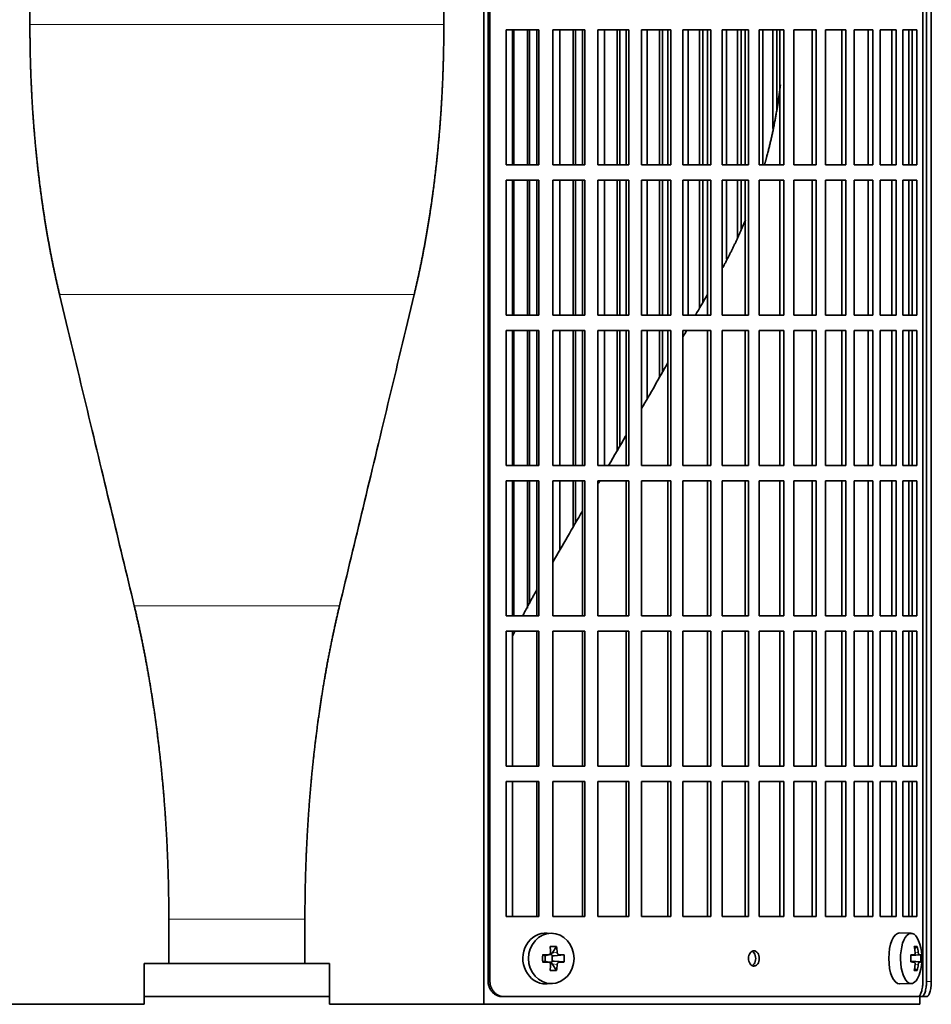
# Model space of a CAD drawing. Header units: millimetres. Extents: x 451 to 1335, y -1116 to 1317.
# Tile 13 of 28: x 558 to 737, y -9 to 185. Entities that reach past the tile are written whole.
import ezdxf

# ---------------------------------------------------------------- set-up
doc = ezdxf.new("R2010")
doc.units = ezdxf.units.MM
for name, color, linetype in [('M5X8_UNI7687', 7, 'Continuous'), ('VSI344-454_FILTR', 7, 'Continuous'), ('VSI344-454_SUPPO', 7, 'Continuous')]:
    doc.layers.add(name, color=color, linetype=linetype)

# ---------------------------------------------------------------- blocks, each defined once
blk = doc.blocks.new('SE')
at = {"layer": 'M5X8_UNI7687', "color": 7, "linetype": 'Continuous', "lineweight": 35}
for p, q in [((662.89, 5.17), (661.84, 5.24)), ((733.27, 5.18), (731.01, 5.25)), ((663.67, 2.58), (662.77, 1.28)), ((734.44, 2.58), (733.93, 2.19)), ((660.93, 0.94), (661.35, 0.78)), ((661.39, 0.78), (662.14, 0.97)), ((661.44, -0.3), (661.44, 0.79)), ((662.12, 1), (662.63, 1)), ((662.8, 0.81), (662.8, -0.32)), ((665.16, 0.94), (663.22, 0.78)), ((733.16, 0.89), (733.83, 0.96)), ((735.14, 0.94), (733.17, 0.8)), ((660.93, -0.44), (661.35, -0.29)), ((662.14, -0.48), (661.39, -0.28)), ((662.63, -0.5), (662.14, -0.5)), ((663.67, -2.09), (662.77, -0.78)), ((665.16, -0.44), (663.22, -0.29)), ((733.83, -0.46), (733.16, -0.4)), ((735.14, -0.44), (733.17, -0.3)), ((734.44, -2.09), (733.93, -1.7)), ((661.84, -4.74), (662.89, -4.67)), ((731.01, -4.75), (733.27, -4.68))]:
    blk.add_line(p, q, dxfattribs=at)
at = {"layer": 'M5X8_UNI7687', "color": 4, "linetype": 'Continuous', "lineweight": 9}
for p, q in [((661.35, 0.78), (662.04, 0.96)), ((662.77, 1.28), (663.78, 1.46)), ((664.23, 0.96), (663.22, 0.78)), ((733.16, 0.89), (733.82, 0.96)), ((734.84, 0.96), (733.17, 0.8)), ((734.03, 1.4), (734.63, 1.46)), ((662.04, -0.46), (661.35, -0.29)), ((663.78, -0.96), (662.77, -0.78)), ((663.22, -0.29), (664.23, -0.46)), ((733.82, -0.46), (733.16, -0.4)), ((733.17, -0.31), (734.84, -0.46)), ((734.63, -0.96), (734.02, -0.9))]:
    blk.add_line(p, q, dxfattribs=at)
at = {"layer": 'M5X8_UNI7687', "color": 7, "linetype": 'Continuous', "lineweight": 35}
for centre, radius, start, end in [((725.36, 0.25), 10, 343.7273, 16.2727), ((710.29, 0.25), 49.36, 179.1963, 180.8037), ((654.58, 0.25), 10.6, 356.2556, 3.7444), ((725.74, 0.25), 9.42, 355.7871, 4.2129)]:
    blk.add_arc(centre, radius, start, end, dxfattribs=at)
for centre, major_axis, ratio, start_param, end_param in [((661.57, 0.25), (0, -5), 0.906308, 3.081955, 6.283185), ((730.98, 0.25), (0, -5), 0.422618, 3.141593, 6.283185), ((733.24, 0.25), (0, -4.93), 0.422618, 2.175256, 6.283185), ((659.88, -2.82), (8.86, 2.7), 0.529916, 0.974266, 1.123958), ((659.09, 0.25), (0, 10), 0.34202, -1.449667, -1.335108), ((658.81, 0.25), (0, 10), 0.5, -1.449667, -1.335108), ((727.36, -2.82), (7.75, 5.06), 0.247104, 0.286808, 0.4365), ((725.44, 0.25), (0, 10), 0.866025, 4.833518, 4.948078), ((725.31, 0.25), (0, 10), 0.939693, 4.833518, 4.948078), ((658.95, 0.09), (9.99, 0.37), 0.07899, 1.254131, 1.36869), ((661.35, 1.28), (-0.03, 0.507), 0.355475, 2.983295, 3.209876), ((663.23, 1.28), (-0.561, -0.512), 0.450112, 5.177855, 5.696055), ((663.03, 1.25), (-0.019, -0.502), 0.906042, 5.273044, 5.799842), ((663.23, 1.28), (-0.85, -0.111), 0.58208, 0.96918, 1.487381), ((658.95, 0.09), (9.99, 0.37), 0.07899, 0.897313, 1.011873), ((725.37, 0.09), (9.97, 0.79), 0.036834, 0.556003, 0.670562), ((728.65, 0.25), (0, -9.26), 0.488139, 1.49595, 1.645642), ((725.37, 0.09), (9.97, 0.79), 0.036834, 0.199185, 0.313745), ((658.95, 0.4), (9.99, -0.37), 0.07899, -1.36869, -1.254131), ((661.35, -0.79), (-0.03, -0.507), 0.355475, 3.073309, 3.29989), ((659.09, 0.25), (0, -10), 0.34202, 1.335108, 1.449667), ((663.03, -0.75), (-0.019, 0.502), 0.906042, 0.483343, 1.010141), ((663.23, -0.79), (-0.561, 0.512), 0.450112, 0.58713, 1.105331), ((663.23, -0.79), (-0.85, 0.111), 0.58208, 4.795805, 5.314006), ((658.81, 0.25), (0, -10), 0.5, 1.335108, 1.449667), ((658.95, 0.4), (9.99, -0.37), 0.07899, -1.011873, -0.897313), ((725.37, 0.4), (9.97, -0.79), 0.036834, -0.670562, -0.556003), ((725.44, 0.25), (0, -10), 0.866025, 1.335108, 1.449667), ((725.31, 0.25), (0, -10), 0.939693, 1.335108, 1.449667), ((725.37, 0.4), (9.97, -0.79), 0.036834, -0.313745, -0.199185), ((659.88, 3.31), (8.86, -2.7), 0.529916, -1.123958, -0.974266), ((733.24, 0.25), (0, -4.93), 0.422618, 0, 0.966337), ((727.36, 3.31), (7.75, -5.06), 0.247104, -0.4365, -0.286808), ((661.57, 0.25), (0, -5), 0.906308, 0, 0.059638), ((730.98, 0.25), (0, -5), 0.422618, 0, 0.012961)]:
    blk.add_ellipse(centre, major_axis=major_axis, ratio=ratio, start_param=start_param, end_param=end_param, dxfattribs=at)
blk.add_ellipse((662.62, 0.25), major_axis=(0, -4.93), ratio=0.906308, dxfattribs=at)
for points in [[(662.04, 0.96), (662.05, 0.96), (662.09, 0.96), (662.13, 0.97), (662.18, 0.98), (662.22, 1), (662.26, 1.02), (662.3, 1.04), (662.33, 1.07), (662.37, 1.11), (662.4, 1.14), (662.42, 1.18), (662.44, 1.22), (662.46, 1.27), (662.48, 1.31), (662.48, 1.36), (662.49, 1.4), (662.49, 1.44), (662.49, 1.46)], [(663.78, 1.46), (663.78, 1.44), (663.78, 1.4), (663.79, 1.36), (663.8, 1.31), (663.82, 1.27), (663.84, 1.22), (663.86, 1.18), (663.89, 1.14), (663.92, 1.11), (663.95, 1.07), (663.99, 1.04), (664.03, 1.02), (664.06, 1), (664.1, 0.98), (664.14, 0.97), (664.18, 0.96), (664.21, 0.96), (664.23, 0.96)], [(733.82, 0.96), (733.83, 0.96), (733.85, 0.96), (733.87, 0.97), (733.9, 0.98), (733.92, 1), (733.94, 1.02), (733.96, 1.04), (733.98, 1.07), (733.99, 1.11), (734.01, 1.14), (734.02, 1.18), (734.03, 1.22), (734.03, 1.27), (734.04, 1.31), (734.04, 1.36), (734.04, 1.4), (734.03, 1.44), (734.03, 1.46)], [(734.63, 1.46), (734.63, 1.44), (734.64, 1.4), (734.65, 1.36), (734.66, 1.31), (734.67, 1.27), (734.68, 1.22), (734.69, 1.18), (734.7, 1.14), (734.72, 1.11), (734.73, 1.07), (734.75, 1.04), (734.76, 1.02), (734.78, 1), (734.8, 0.98), (734.81, 0.97), (734.83, 0.96), (734.84, 0.96), (734.84, 0.96)], [(662.49, -0.96), (662.49, -0.94), (662.49, -0.91), (662.48, -0.86), (662.48, -0.82), (662.46, -0.77), (662.44, -0.73), (662.42, -0.69), (662.4, -0.65), (662.37, -0.61), (662.33, -0.58), (662.3, -0.55), (662.26, -0.52), (662.22, -0.5), (662.18, -0.48), (662.13, -0.47), (662.09, -0.46), (662.05, -0.46), (662.04, -0.46)], [(664.23, -0.46), (664.21, -0.46), (664.18, -0.46), (664.14, -0.47), (664.1, -0.48), (664.06, -0.5), (664.03, -0.52), (663.99, -0.55), (663.95, -0.58), (663.92, -0.61), (663.89, -0.65), (663.86, -0.69), (663.84, -0.73), (663.82, -0.77), (663.8, -0.82), (663.79, -0.86), (663.78, -0.91), (663.78, -0.94), (663.78, -0.96)], [(734.03, -0.96), (734.03, -0.94), (734.04, -0.91), (734.04, -0.86), (734.04, -0.82), (734.03, -0.77), (734.03, -0.73), (734.02, -0.69), (734.01, -0.65), (733.99, -0.61), (733.98, -0.58), (733.96, -0.55), (733.94, -0.52), (733.92, -0.5), (733.9, -0.48), (733.87, -0.47), (733.85, -0.46), (733.83, -0.46), (733.82, -0.46)], [(734.84, -0.46), (734.84, -0.46), (734.83, -0.46), (734.81, -0.47), (734.8, -0.48), (734.78, -0.5), (734.76, -0.52), (734.75, -0.55), (734.73, -0.58), (734.72, -0.61), (734.7, -0.65), (734.69, -0.69), (734.68, -0.73), (734.67, -0.77), (734.66, -0.82), (734.65, -0.86), (734.64, -0.91), (734.63, -0.94), (734.63, -0.96)]]:
    blk.add_open_spline(points, degree=3, dxfattribs=at)
at = {"layer": 'VSI344-454_FILTR', "color": 7, "linetype": 'Continuous', "lineweight": 35}
for p, q in [((650.24, -4.25), (650.24, 268.75)), ((650.59, -4.25), (650.59, 268.75)), ((735.55, -4.25), (735.55, 268.75)), ((736.25, -4.25), (736.25, 264.75)), ((737.2, -4.25), (737.2, 264.75)), ((653.74, 156), (653.74, 182.5)), ((653.74, 182.5), (660.21, 182.5)), ((655.26, 156), (655.26, 182.5)), ((657.94, 156), (657.94, 182.5)), ((658.36, 156), (658.36, 182.5)), ((659.82, 156), (659.82, 182.5)), ((660.21, 156), (660.21, 182.5)), ((662.92, 156), (662.92, 182.5)), ((662.92, 182.5), (669.18, 182.5)), ((664.32, 156), (664.32, 182.5)), ((666.91, 156), (666.91, 182.5)), ((667.4, 156), (667.4, 182.5)), ((668.73, 156), (668.73, 182.5)), ((669.18, 156), (669.18, 182.5)), ((671.79, 156), (671.79, 182.5)), ((671.79, 182.5), (677.82, 182.5)), ((673.06, 156), (673.06, 182.5)), ((675.56, 156), (675.56, 182.5)), ((676.1, 156), (676.1, 182.5)), ((677.31, 156), (677.31, 182.5)), ((677.82, 156), (677.82, 182.5)), ((680.33, 156), (680.33, 182.5)), ((680.33, 182.5), (686.09, 182.5)), ((681.46, 156), (681.46, 182.5)), ((683.85, 156), (683.85, 182.5)), ((684.45, 156), (684.45, 182.5)), ((685.51, 156), (685.51, 182.5)), ((686.09, 156), (686.09, 182.5)), ((688.47, 156), (688.47, 182.5)), ((688.47, 182.5), (693.94, 182.5)), ((689.46, 156), (689.46, 182.5)), ((691.73, 156), (691.73, 182.5)), ((692.38, 156), (692.38, 182.5)), ((693.31, 156), (693.31, 182.5)), ((693.94, 156), (693.94, 182.5)), ((696.19, 156), (696.19, 182.5)), ((696.19, 182.5), (701.33, 182.5)), ((697.04, 156), (697.04, 182.5)), ((699.17, 156), (699.17, 182.5)), ((699.87, 156), (699.87, 182.5)), ((700.65, 156), (700.65, 182.5)), ((701.33, 156), (701.33, 182.5)), ((703.44, 182.5), (708.24, 182.5)), ((703.44, 156), (703.44, 182.5)), ((704.14, 156), (704.14, 182.5)), ((706.13, 163.16), (706.13, 182.5)), ((706.88, 166.93), (706.88, 182.5)), ((707.51, 156), (707.51, 182.5)), ((708.24, 156), (708.24, 182.5)), ((710.2, 182.5), (714.62, 182.5)), ((710.2, 156), (710.2, 182.5)), ((713.85, 156), (713.85, 182.5)), ((714.62, 156), (714.62, 182.5)), ((716.42, 182.5), (720.45, 182.5)), ((716.42, 156), (716.42, 182.5)), ((719.63, 156), (719.63, 182.5)), ((720.45, 156), (720.45, 182.5)), ((722.08, 182.5), (725.7, 182.5)), ((722.08, 156), (722.08, 182.5)), ((724.84, 156), (724.84, 182.5)), ((725.7, 156), (725.7, 182.5)), ((727.15, 182.5), (730.34, 182.5)), ((727.15, 156), (727.15, 182.5)), ((729.45, 156), (729.45, 182.5)), ((730.34, 156), (730.34, 182.5)), ((731.6, 182.5), (734.35, 182.5)), ((731.6, 156), (731.6, 182.5)), ((733.43, 156), (733.43, 182.5)), ((734.35, 156), (734.35, 182.5)), ((653.74, 156), (660.21, 156)), ((662.92, 156), (669.18, 156)), ((671.79, 156), (677.82, 156)), ((680.33, 156), (686.09, 156)), ((688.47, 156), (693.94, 156)), ((696.19, 156), (701.33, 156)), ((703.44, 156), (708.24, 156)), ((710.2, 156), (714.62, 156)), ((716.42, 156), (720.45, 156)), ((722.08, 156), (725.7, 156)), ((727.15, 156), (730.34, 156)), ((731.6, 156), (734.35, 156)), ((653.74, 126.5), (653.74, 153)), ((653.74, 153), (660.21, 153)), ((655.26, 126.5), (655.26, 153)), ((657.94, 126.5), (657.94, 153)), ((658.36, 126.5), (658.36, 153)), ((659.82, 126.5), (659.82, 153)), ((660.21, 126.5), (660.21, 153)), ((662.92, 126.5), (662.92, 153)), ((662.92, 153), (669.18, 153)), ((664.32, 126.5), (664.32, 153)), ((666.91, 126.5), (666.91, 153)), ((667.4, 126.5), (667.4, 153)), ((668.73, 126.5), (668.73, 153)), ((669.18, 126.5), (669.18, 153)), ((671.79, 126.5), (671.79, 153)), ((671.79, 153), (677.82, 153)), ((673.06, 126.5), (673.06, 153)), ((675.56, 126.5), (675.56, 153)), ((676.1, 126.5), (676.1, 153)), ((677.31, 126.5), (677.31, 153)), ((677.82, 126.5), (677.82, 153)), ((680.33, 126.5), (680.33, 153)), ((680.33, 153), (686.09, 153)), ((681.46, 126.5), (681.46, 153)), ((683.85, 126.5), (683.85, 153)), ((684.45, 126.5), (684.45, 153)), ((685.51, 126.5), (685.51, 153)), ((686.09, 126.5), (686.09, 153)), ((688.47, 126.5), (688.47, 153)), ((688.47, 153), (693.94, 153)), ((689.46, 126.5), (689.46, 153)), ((691.73, 127.92), (691.73, 153)), ((692.38, 129.05), (692.38, 153)), ((693.31, 126.5), (693.31, 153)), ((693.94, 126.5), (693.94, 153)), ((696.19, 126.5), (696.19, 153)), ((696.19, 153), (701.33, 153)), ((697.04, 137.49), (697.04, 153)), ((699.17, 141.65), (699.17, 153)), ((699.87, 143.37), (699.87, 153)), ((700.65, 126.5), (700.65, 153)), ((701.33, 126.5), (701.33, 153)), ((703.44, 153), (708.24, 153)), ((703.44, 126.5), (703.44, 153)), ((707.51, 126.5), (707.51, 153)), ((708.24, 126.5), (708.24, 153)), ((710.2, 153), (714.62, 153)), ((710.2, 126.5), (710.2, 153)), ((713.85, 126.5), (713.85, 153)), ((714.62, 126.5), (714.62, 153)), ((716.42, 153), (720.45, 153)), ((716.42, 126.5), (716.42, 153)), ((719.63, 126.5), (719.63, 153)), ((720.45, 126.5), (720.45, 153)), ((722.08, 153), (725.7, 153)), ((722.08, 126.5), (722.08, 153)), ((724.84, 126.5), (724.84, 153)), ((725.7, 126.5), (725.7, 153)), ((727.15, 153), (730.34, 153)), ((727.15, 126.5), (727.15, 153)), ((729.45, 126.5), (729.45, 153)), ((730.34, 126.5), (730.34, 153)), ((731.6, 153), (734.35, 153)), ((731.6, 126.5), (731.6, 153)), ((733.43, 126.5), (733.43, 153)), ((734.35, 126.5), (734.35, 153)), ((653.74, 126.5), (660.21, 126.5)), ((662.92, 126.5), (669.18, 126.5)), ((671.79, 126.5), (677.82, 126.5)), ((680.33, 126.5), (686.09, 126.5)), ((688.47, 126.5), (693.94, 126.5)), ((696.19, 126.5), (701.33, 126.5)), ((703.44, 126.5), (708.24, 126.5)), ((710.2, 126.5), (714.62, 126.5)), ((716.42, 126.5), (720.45, 126.5)), ((722.08, 126.5), (725.7, 126.5)), ((727.15, 126.5), (730.34, 126.5)), ((731.6, 126.5), (734.35, 126.5)), ((653.74, 97), (653.74, 123.5)), ((653.74, 123.5), (660.21, 123.5)), ((655.26, 97), (655.26, 123.5)), ((657.94, 97), (657.94, 123.5)), ((658.36, 97), (658.36, 123.5)), ((659.82, 97), (659.82, 123.5)), ((660.21, 97), (660.21, 123.5)), ((662.92, 97), (662.92, 123.5)), ((662.92, 123.5), (669.18, 123.5)), ((664.32, 97), (664.32, 123.5)), ((666.91, 97), (666.91, 123.5)), ((667.4, 97), (667.4, 123.5)), ((668.73, 97), (668.73, 123.5)), ((669.18, 97), (669.18, 123.5)), ((671.79, 97), (671.79, 123.5)), ((671.79, 123.5), (677.82, 123.5)), ((673.06, 97), (673.06, 123.5)), ((675.56, 99.91), (675.56, 123.5)), ((676.1, 100.85), (676.1, 123.5)), ((677.31, 97), (677.31, 123.5)), ((677.82, 97), (677.82, 123.5)), ((680.33, 97), (680.33, 123.5)), ((680.33, 123.5), (686.09, 123.5)), ((681.46, 110.13), (681.46, 123.5)), ((683.85, 114.26), (683.85, 123.5)), ((684.45, 115.31), (684.45, 123.5)), ((685.51, 97), (685.51, 123.5)), ((686.09, 97), (686.09, 123.5)), ((688.47, 97), (688.47, 123.5)), ((688.47, 123.5), (693.94, 123.5)), ((693.31, 97), (693.31, 123.5)), ((693.94, 97), (693.94, 123.5)), ((696.19, 97), (696.19, 123.5)), ((696.19, 123.5), (701.33, 123.5)), ((700.65, 97), (700.65, 123.5)), ((701.33, 97), (701.33, 123.5)), ((703.44, 123.5), (708.24, 123.5)), ((703.44, 97), (703.44, 123.5)), ((707.51, 97), (707.51, 123.5)), ((708.24, 97), (708.24, 123.5)), ((710.2, 123.5), (714.62, 123.5)), ((710.2, 97), (710.2, 123.5)), ((713.85, 97), (713.85, 123.5)), ((714.62, 97), (714.62, 123.5)), ((716.42, 123.5), (720.45, 123.5)), ((716.42, 97), (716.42, 123.5)), ((719.63, 97), (719.63, 123.5)), ((720.45, 97), (720.45, 123.5)), ((722.08, 123.5), (725.7, 123.5)), ((722.08, 97), (722.08, 123.5)), ((724.84, 97), (724.84, 123.5)), ((725.7, 97), (725.7, 123.5)), ((727.15, 123.5), (730.34, 123.5)), ((727.15, 97), (727.15, 123.5)), ((729.45, 97), (729.45, 123.5)), ((730.34, 97), (730.34, 123.5)), ((731.6, 123.5), (734.35, 123.5)), ((731.6, 97), (731.6, 123.5)), ((733.43, 97), (733.43, 123.5)), ((734.35, 97), (734.35, 123.5)), ((653.74, 97), (660.21, 97)), ((662.92, 97), (669.18, 97)), ((671.79, 97), (677.82, 97)), ((680.33, 97), (686.09, 97)), ((688.47, 97), (693.94, 97)), ((696.19, 97), (701.33, 97)), ((703.44, 97), (708.24, 97)), ((710.2, 97), (714.62, 97)), ((716.42, 97), (720.45, 97)), ((722.08, 97), (725.7, 97)), ((727.15, 97), (730.34, 97)), ((731.6, 97), (734.35, 97)), ((653.74, 67.5), (653.74, 94)), ((653.74, 94), (660.21, 94)), ((655.26, 67.5), (655.26, 94)), ((657.94, 69.03), (657.94, 94)), ((658.36, 69.84), (658.36, 94)), ((659.82, 67.5), (659.82, 94)), ((660.21, 67.5), (660.21, 94)), ((662.92, 67.5), (662.92, 94)), ((662.92, 94), (669.18, 94)), ((664.32, 80.43), (664.32, 94)), ((666.91, 84.93), (666.91, 94)), ((667.4, 85.77), (667.4, 94)), ((668.73, 67.5), (668.73, 94)), ((669.18, 67.5), (669.18, 94)), ((671.79, 67.5), (671.79, 94)), ((671.79, 94), (677.82, 94)), ((677.31, 67.5), (677.31, 94)), ((677.82, 67.5), (677.82, 94)), ((680.33, 67.5), (680.33, 94)), ((680.33, 94), (686.09, 94)), ((685.51, 67.5), (685.51, 94)), ((686.09, 67.5), (686.09, 94)), ((688.47, 67.5), (688.47, 94)), ((688.47, 94), (693.94, 94)), ((693.31, 67.5), (693.31, 94)), ((693.94, 67.5), (693.94, 94)), ((696.19, 67.5), (696.19, 94)), ((696.19, 94), (701.33, 94)), ((700.65, 67.5), (700.65, 94)), ((701.33, 67.5), (701.33, 94)), ((703.44, 94), (708.24, 94)), ((703.44, 67.5), (703.44, 94)), ((707.51, 67.5), (707.51, 94)), ((708.24, 67.5), (708.24, 94)), ((710.2, 94), (714.62, 94)), ((710.2, 67.5), (710.2, 94)), ((713.85, 67.5), (713.85, 94)), ((714.62, 67.5), (714.62, 94)), ((716.42, 94), (720.45, 94)), ((716.42, 67.5), (716.42, 94)), ((719.63, 67.5), (719.63, 94)), ((720.45, 67.5), (720.45, 94)), ((722.08, 94), (725.7, 94)), ((722.08, 67.5), (722.08, 94)), ((724.84, 67.5), (724.84, 94)), ((725.7, 67.5), (725.7, 94)), ((727.15, 94), (730.34, 94)), ((727.15, 67.5), (727.15, 94)), ((729.45, 67.5), (729.45, 94)), ((730.34, 67.5), (730.34, 94)), ((731.6, 94), (734.35, 94)), ((731.6, 67.5), (731.6, 94)), ((733.43, 67.5), (733.43, 94)), ((734.35, 67.5), (734.35, 94)), ((653.74, 67.5), (660.21, 67.5)), ((662.92, 67.5), (669.18, 67.5)), ((671.79, 67.5), (677.82, 67.5)), ((680.33, 67.5), (686.09, 67.5)), ((688.47, 67.5), (693.94, 67.5)), ((696.19, 67.5), (701.33, 67.5)), ((703.44, 67.5), (708.24, 67.5)), ((710.2, 67.5), (714.62, 67.5)), ((716.42, 67.5), (720.45, 67.5)), ((722.08, 67.5), (725.7, 67.5)), ((727.15, 67.5), (730.34, 67.5)), ((731.6, 67.5), (734.35, 67.5)), ((653.74, 38), (653.74, 64.5)), ((653.74, 64.5), (660.21, 64.5)), ((659.82, 38), (659.82, 64.5)), ((660.21, 38), (660.21, 64.5)), ((662.92, 38), (662.92, 64.5)), ((662.92, 64.5), (669.18, 64.5)), ((668.73, 38), (668.73, 64.5)), ((669.18, 38), (669.18, 64.5)), ((671.79, 38), (671.79, 64.5)), ((671.79, 64.5), (677.82, 64.5)), ((677.31, 38), (677.31, 64.5)), ((677.82, 38), (677.82, 64.5)), ((680.33, 38), (680.33, 64.5)), ((680.33, 64.5), (686.09, 64.5)), ((685.51, 38), (685.51, 64.5)), ((686.09, 38), (686.09, 64.5)), ((688.47, 38), (688.47, 64.5)), ((688.47, 64.5), (693.94, 64.5)), ((693.31, 38), (693.31, 64.5)), ((693.94, 38), (693.94, 64.5)), ((696.19, 38), (696.19, 64.5)), ((696.19, 64.5), (701.33, 64.5)), ((700.65, 38), (700.65, 64.5)), ((701.33, 38), (701.33, 64.5)), ((703.44, 64.5), (708.24, 64.5)), ((703.44, 38), (703.44, 64.5)), ((707.51, 38), (707.51, 64.5)), ((708.24, 38), (708.24, 64.5)), ((710.2, 64.5), (714.62, 64.5)), ((710.2, 38), (710.2, 64.5)), ((713.85, 38), (713.85, 64.5)), ((714.62, 38), (714.62, 64.5)), ((716.42, 64.5), (720.45, 64.5)), ((716.42, 38), (716.42, 64.5)), ((719.63, 38), (719.63, 64.5)), ((720.45, 38), (720.45, 64.5)), ((722.08, 64.5), (725.7, 64.5)), ((722.08, 38), (722.08, 64.5)), ((724.84, 38), (724.84, 64.5)), ((725.7, 38), (725.7, 64.5)), ((727.15, 64.5), (730.34, 64.5)), ((727.15, 38), (727.15, 64.5)), ((729.45, 38), (729.45, 64.5)), ((730.34, 38), (730.34, 64.5)), ((731.6, 64.5), (734.35, 64.5)), ((731.6, 38), (731.6, 64.5)), ((733.43, 38), (733.43, 64.5)), ((734.35, 38), (734.35, 64.5)), ((653.74, 38), (660.21, 38)), ((662.92, 38), (669.18, 38)), ((671.79, 38), (677.82, 38)), ((680.33, 38), (686.09, 38)), ((688.47, 38), (693.94, 38)), ((696.19, 38), (701.33, 38)), ((703.44, 38), (708.24, 38)), ((710.2, 38), (714.62, 38)), ((716.42, 38), (720.45, 38)), ((722.08, 38), (725.7, 38)), ((727.15, 38), (730.34, 38)), ((731.6, 38), (734.35, 38)), ((653.74, 8.5), (653.74, 35)), ((653.74, 35), (660.21, 35)), ((659.82, 8.5), (659.82, 35)), ((660.21, 8.5), (660.21, 35)), ((662.92, 8.5), (662.92, 35)), ((662.92, 35), (669.18, 35)), ((668.73, 8.5), (668.73, 35)), ((669.18, 8.5), (669.18, 35)), ((671.79, 8.5), (671.79, 35)), ((671.79, 35), (677.82, 35)), ((677.31, 8.5), (677.31, 35)), ((677.82, 8.5), (677.82, 35)), ((680.33, 8.5), (680.33, 35)), ((680.33, 35), (686.09, 35)), ((685.51, 8.5), (685.51, 35)), ((686.09, 8.5), (686.09, 35)), ((688.47, 8.5), (688.47, 35)), ((688.47, 35), (693.94, 35)), ((693.31, 8.5), (693.31, 35)), ((693.94, 8.5), (693.94, 35)), ((696.19, 8.5), (696.19, 35)), ((696.19, 35), (701.33, 35)), ((700.65, 8.5), (700.65, 35)), ((701.33, 8.5), (701.33, 35)), ((703.44, 35), (708.24, 35)), ((703.44, 8.5), (703.44, 35)), ((707.51, 8.5), (707.51, 35)), ((708.24, 8.5), (708.24, 35)), ((710.2, 35), (714.62, 35)), ((710.2, 8.5), (710.2, 35)), ((713.85, 8.5), (713.85, 35)), ((714.62, 8.5), (714.62, 35)), ((716.42, 35), (720.45, 35)), ((716.42, 8.5), (716.42, 35)), ((719.63, 8.5), (719.63, 35)), ((720.45, 8.5), (720.45, 35)), ((722.08, 35), (725.7, 35)), ((722.08, 8.5), (722.08, 35)), ((724.84, 8.5), (724.84, 35)), ((725.7, 8.5), (725.7, 35)), ((727.15, 35), (730.34, 35)), ((727.15, 8.5), (727.15, 35)), ((729.45, 8.5), (729.45, 35)), ((730.34, 8.5), (730.34, 35)), ((731.6, 35), (734.35, 35)), ((731.6, 8.5), (731.6, 35)), ((733.43, 8.5), (733.43, 35)), ((734.35, 8.5), (734.35, 35)), ((653.74, 8.5), (660.21, 8.5)), ((662.92, 8.5), (669.18, 8.5)), ((671.79, 8.5), (677.82, 8.5)), ((680.33, 8.5), (686.09, 8.5)), ((688.47, 8.5), (693.94, 8.5)), ((696.19, 8.5), (701.33, 8.5)), ((703.44, 8.5), (708.24, 8.5)), ((710.2, 8.5), (714.62, 8.5)), ((716.42, 8.5), (720.45, 8.5)), ((722.08, 8.5), (725.7, 8.5)), ((727.15, 8.5), (730.34, 8.5)), ((731.6, 8.5), (734.35, 8.5)), ((582.76, -7.25), (619.09, -7.25)), ((653.39, -7.25), (653.05, -7.25)), ((653.39, -7.25), (734.49, -7.25)), ((734.93, -7.25), (735.29, -7.25)), ((736.24, -7.25), (735.29, -7.25))]:
    blk.add_line(p, q, dxfattribs=at)
at = {"layer": 'VSI344-454_FILTR', "color": 4, "linetype": 'Continuous', "lineweight": 9}
for p, q in [((650.59, -4.25), (650.24, -4.25)), ((737.2, -4.25), (736.25, -4.25))]:
    blk.add_line(p, q, dxfattribs=at)
at = {"layer": 'VSI344-454_FILTR', "color": 7, "linetype": 'Continuous', "lineweight": 35}
for points, knots in [([(702.39, -1.25), (702.32, -1.25), (702.18, -1.24), (701.91, -1.11), (701.61, -0.83), (701.38, -0.33), (701.3, 0.26), (701.38, 0.84), (701.6, 1.28), (701.86, 1.56), (702.12, 1.72), (702.3, 1.74), (702.39, 1.75)], [0, 0, 0, 0, 0.064066, 0.126815, 0.254692, 0.378277, 0.50107, 0.625893, 0.749447, 0.833633, 0.916759, 1, 1, 1, 1]), ([(702.03, -1.17), (702.09, -1.14), (702.24, -1.04), (702.48, -0.79), (702.68, -0.34), (702.77, 0.24), (702.69, 0.82), (702.46, 1.33), (702.21, 1.57), (702.06, 1.65), (702.05, 1.66)], [0.1064378, 0.1064378, 0.1064378, 0.1064378, 0.1663652, 0.2505516, 0.3741057, 0.498929, 0.621722, 0.7453065, 0.8731842, 0.8878187, 0.8878187, 0.8878187, 0.8878187]), ([(702.39, 1.75), (702.46, 1.74), (702.6, 1.73), (702.87, 1.61), (703.17, 1.33), (703.4, 0.82), (703.47, 0.24), (703.39, -0.34), (703.18, -0.79), (702.93, -1.06), (702.67, -1.22), (702.48, -1.24), (702.39, -1.25)], [0, 0, 0, 0, 0.064066, 0.126815, 0.254692, 0.378277, 0.50107, 0.625893, 0.749447, 0.833633, 0.916759, 1, 1, 1, 1]), ([(653.05, -7.25), (653, -7.25), (652.89, -7.25), (652.73, -7.23), (652.58, -7.21), (652.43, -7.18), (652.28, -7.14), (652.13, -7.09), (651.86, -6.97), (651.48, -6.76), (651.06, -6.39), (650.7, -5.93), (650.49, -5.49), (650.36, -5.12), (650.29, -4.84), (650.25, -4.55), (650.25, -4.35), (650.24, -4.25)], [0, 0, 0, 0, 0.036074, 0.071827, 0.107372, 0.142823, 0.178296, 0.213907, 0.249769, 0.37568, 0.49974, 0.623937, 0.750153, 0.812742, 0.874833, 0.937047, 1, 1, 1, 1]), ([(650.59, -4.25), (650.59, -4.31), (650.59, -4.42), (650.61, -4.59), (650.63, -4.76), (650.66, -4.92), (650.7, -5.08), (650.75, -5.24), (650.85, -5.53), (651.05, -5.93), (651.4, -6.39), (651.83, -6.76), (652.24, -6.99), (652.58, -7.13), (652.85, -7.2), (653.12, -7.24), (653.3, -7.25), (653.39, -7.25)], [0, 0, 0, 0, 0.036092, 0.07186, 0.10742, 0.142884, 0.178369, 0.213992, 0.249865, 0.376032, 0.500265, 0.624304, 0.750267, 0.812832, 0.874898, 0.937082, 1, 1, 1, 1]), ([(734.49, -7.25), (734.51, -7.25), (734.55, -7.25), (734.61, -7.23), (734.67, -7.21), (734.73, -7.18), (734.79, -7.14), (734.84, -7.09), (734.95, -6.97), (735.09, -6.76), (735.25, -6.39), (735.38, -5.93), (735.46, -5.49), (735.51, -5.12), (735.53, -4.84), (735.55, -4.55), (735.55, -4.35), (735.55, -4.25)], [0, 0, 0, 0, 0.036074, 0.071827, 0.107372, 0.142823, 0.178296, 0.213907, 0.249769, 0.375679, 0.49974, 0.623937, 0.750153, 0.812742, 0.874833, 0.937047, 1, 1, 1, 1]), ([(735.29, -7.25), (735.3, -7.25), (735.34, -7.25), (735.4, -7.23), (735.45, -7.21), (735.51, -7.18), (735.56, -7.14), (735.61, -7.09), (735.71, -6.97), (735.83, -6.76), (735.98, -6.39), (736.1, -5.93), (736.17, -5.49), (736.22, -5.12), (736.24, -4.84), (736.25, -4.55), (736.25, -4.35), (736.25, -4.25)], [0, 0, 0, 0, 0.036074, 0.071835, 0.107394, 0.142867, 0.178369, 0.214016, 0.24992, 0.375515, 0.499619, 0.623903, 0.749864, 0.812553, 0.874725, 0.937001, 1, 1, 1, 1]), ([(737.2, -4.25), (737.2, -4.31), (737.2, -4.42), (737.2, -4.59), (737.19, -4.76), (737.18, -4.92), (737.17, -5.08), (737.15, -5.24), (737.12, -5.53), (737.05, -5.93), (736.93, -6.39), (736.78, -6.76), (736.64, -6.99), (736.52, -7.13), (736.43, -7.2), (736.33, -7.24), (736.27, -7.25), (736.24, -7.25)], [0, 0, 0, 0, 0.03611, 0.071905, 0.107497, 0.143003, 0.178538, 0.214218, 0.250157, 0.376062, 0.500393, 0.624478, 0.750119, 0.812755, 0.87487, 0.93708, 1, 1, 1, 1])]:
    blk.add_open_spline(points, degree=3, knots=knots, dxfattribs=at)
at = {"layer": 'VSI344-454_SUPPO', "color": 7, "linetype": 'Continuous', "lineweight": 35}
for p, q in [((649.39, -8.75), (649.39, 269.34)), ((560.31, 183.55), (560.31, 195.4)), ((641.54, 183.55), (641.54, 195.4)), ((654.99, 156), (654.99, 182.5)), ((732.77, 156), (732.77, 182.5)), ((654.99, 126.5), (654.99, 153)), ((732.77, 126.5), (732.77, 153)), ((654.99, 97), (654.99, 123.5)), ((732.77, 97), (732.77, 123.5)), ((654.99, 67.5), (654.99, 94)), ((732.77, 67.5), (732.77, 94)), ((654.99, 38), (654.99, 64.5)), ((732.77, 38), (732.77, 64.5)), ((654.99, 8.5), (654.99, 35)), ((732.77, 8.5), (732.77, 35)), ((587.57, -0.75), (587.57, 7.99)), ((614.28, -0.75), (614.28, 7.99)), ((587.57, -0.75), (582.76, -0.75)), ((582.76, -0.75), (582.76, -8.75)), ((587.57, -0.75), (614.28, -0.75)), ((614.28, -0.75), (619.09, -0.75)), ((619.09, -0.75), (619.09, -8.75)), ((734.93, -8.75), (734.93, -6.98)), ((552.45, -8.75), (582.76, -8.75)), ((649.39, -8.75), (619.09, -8.75)), ((649.39, -8.75), (734.93, -8.75))]:
    blk.add_line(p, q, dxfattribs=at)
at = {"layer": 'VSI344-454_SUPPO', "color": 4, "linetype": 'Continuous', "lineweight": 9}
for p, q in [((560.31, 183.55), (641.54, 183.55)), ((566.13, 130.55), (635.71, 130.55)), ((621.06, 69.46), (580.78, 69.46)), ((614.28, 7.99), (587.57, 7.99))]:
    blk.add_line(p, q, dxfattribs=at)
at = {"layer": 'VSI344-454_SUPPO', "color": 7, "linetype": 'Continuous', "lineweight": 35}
for points, degree, knots in [([(566.13, 130.55), (564.71, 136.49), (563.62, 142.87), (562.53, 149.27), (561.79, 155.98), (561.05, 162.7), (560.68, 169.63), (560.31, 176.55), (560.31, 183.55)], 2, [0, 0, 0, 0.25, 0.25, 0.5, 0.5, 0.75, 0.75, 1, 1, 1]), ([(641.54, 183.55), (641.54, 176.55), (641.17, 169.63), (640.79, 162.7), (640.05, 155.98), (639.32, 149.27), (638.22, 142.87), (637.14, 136.49), (635.71, 130.55)], 2, [0, 0, 0, 0.25, 0.25, 0.5, 0.5, 0.75, 0.75, 1, 1, 1]), ([(707.59, 171.71), (707.52, 171.09), (707.44, 170.47), (706.59, 163.95), (704.92, 157.64), (704.7, 156.81), (704.46, 155.98)], 2, [0.2260679, 0.2260679, 0.2260679, 0.25, 0.25, 0.5, 0.5, 0.5329293, 0.5329293, 0.5329293]), ([(673.88, 97), (674.99, 98.92), (676.13, 100.9), (677.28, 102.89), (677.31, 102.94)], 3, [0.40501308, 0.40501308, 0.40501308, 0.40501308, 0.5, 0.50245811, 0.50245811, 0.50245811, 0.50245811]), ([(587.57, 7.99), (587.57, 16.08), (587.14, 24.08), (586.7, 32.12), (585.84, 39.91), (584.98, 47.7), (583.71, 55.13), (582.44, 62.55), (580.78, 69.46)], 2, [0, 0, 0, 0.25, 0.25, 0.5, 0.5, 0.75, 0.75, 1, 1, 1]), ([(621.06, 69.46), (619.4, 62.55), (618.13, 55.13), (616.86, 47.7), (616, 39.91), (615.14, 32.12), (614.71, 24.08), (614.28, 16.08), (614.28, 7.99)], 2, [0, 0, 0, 0.25, 0.25, 0.5, 0.5, 0.75, 0.75, 1, 1, 1])]:
    blk.add_open_spline(points, degree=degree, knots=knots, dxfattribs=at)
for points, degree in [([(700.74, 145.22), (698.74, 140.38), (696.25, 135.81)], 2), ([(580.78, 69.46), (579.28, 75.7), (576.2, 88.55), (571.32, 108.92), (567.89, 123.22), (566.13, 130.55)], 3), ([(621.06, 69.46), (622.56, 75.7), (625.65, 88.55), (630.53, 108.92), (633.96, 123.22), (635.71, 130.55)], 3), ([(690.91, 126.5), (691.71, 127.88), (692.51, 129.26), (693.31, 130.65)], 3), ([(688.47, 122.27), (688.71, 122.68), (688.94, 123.09), (689.18, 123.5)], 3), ([(680.33, 108.17), (682.05, 111.15), (683.78, 114.14), (685.51, 117.15)], 3), ([(671.79, 93.39), (671.91, 93.59), (672.03, 93.79), (672.15, 94)], 3), ([(662.92, 78.01), (664.85, 81.35), (666.78, 84.71), (668.73, 88.08)], 3), ([(659.81, 72.64), (658.37, 70.13), (657.04, 67.56)], 2), ([(659.81, 72.64), (659.82, 72.64), (659.82, 72.65), (659.82, 72.65)], 3), ([(655.52, 64.53), (655.24, 63.95), (654.97, 63.37)], 2)]:
    blk.add_open_spline(points, degree=degree, dxfattribs=at)

msp = doc.modelspace()

# ---------------------------------------------------------------- block references
msp.add_blockref('SE', (0, 0))

doc.saveas('drawing.dxf')
